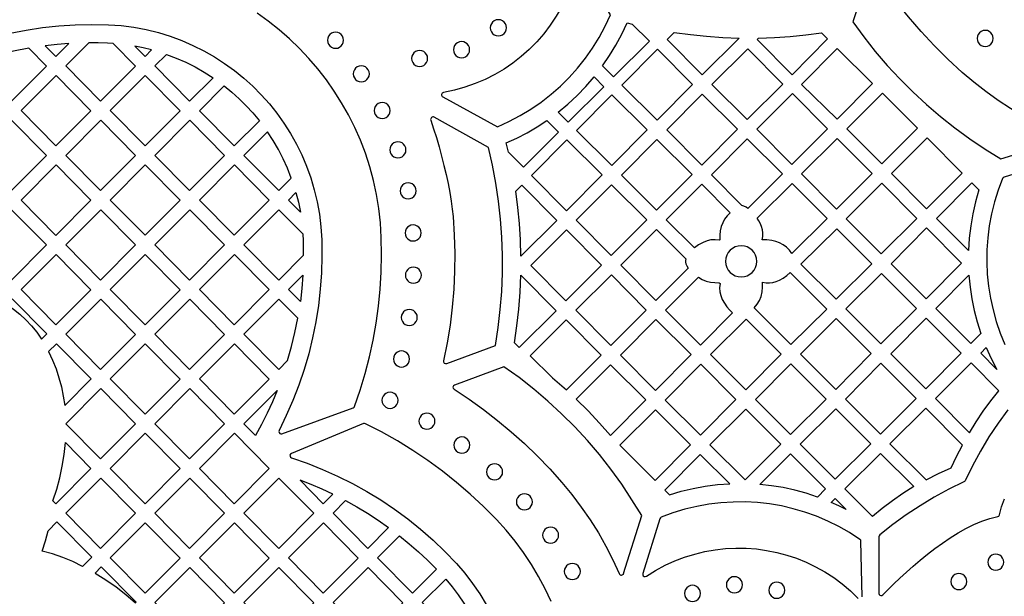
# Model space of a CAD drawing. Header units: millimetres. Extents: x -1176 to 822, y -1617 to -119.
# Tile 60 of 119: x -95 to 111, y -1500 to -1379. Entities that reach past the tile are written whole.
import ezdxf

# ---------------------------------------------------------------- set-up
doc = ezdxf.new("R2010")
doc.units = ezdxf.units.MM
doc.layers.add('pattern', color=5, linetype='Continuous', true_color=0x0000ff)

msp = doc.modelspace()

# ---------------------------------------------------------------- linework, layer by layer
at = {"layer": 'pattern'}
for points in [[(-6.4, -1395.69), (5.06, -1401.94), (7.48, -1400.85), (9.82, -1399.62), (12.08, -1398.25), (14.24, -1396.77), (16.31, -1395.15), (18.28, -1393.43), (20.14, -1391.59), (21.89, -1389.64), (23.52, -1387.59), (25.03, -1385.45), (26.42, -1383.21), (27.68, -1380.88), (28.8, -1378.47), (22.64, -1368.13)], [(21.72, -1368.27), (21.13, -1370.51), (20.4, -1372.68), (19.53, -1374.79), (18.53, -1376.83), (17.4, -1378.78), (16.16, -1380.66), (14.8, -1382.44), (13.33, -1384.13), (11.75, -1385.72), (10.08, -1387.21), (8.31, -1388.59), (6.45, -1389.86), (4.52, -1391), (2.5, -1392.02), (0.41, -1392.91), (-1.75, -1393.67), (-3.97, -1394.29), (-6.24, -1394.76)], [(83.23, -1369.3), (79.62, -1379.95), (81.92, -1383.09), (84.33, -1386.14), (86.85, -1389.08), (89.49, -1391.92), (92.23, -1394.66), (95.07, -1397.29), (98.01, -1399.81), (101.05, -1402.21), (104.18, -1404.5), (107.4, -1406.67), (110.7, -1408.71), (123.71, -1404.68)], [(123.75, -1403.74), (120.93, -1402.52), (118.15, -1401.18), (115.42, -1399.71), (112.73, -1398.12), (110.1, -1396.41), (107.53, -1394.57), (105.02, -1392.62), (102.58, -1390.54), (99.57, -1387.76), (96.68, -1384.9), (93.93, -1381.95), (91.31, -1378.92), (88.8, -1375.78), (86.41, -1372.54), (84.12, -1369.19)], [(-97.19, -1382.32), (-93.8, -1381.66), (-90.39, -1381.14), (-86.95, -1380.77), (-83.49, -1380.54), (-80.02, -1380.47), (-76.55, -1380.55), (-73.86, -1380.74), (-71.21, -1381.08), (-68.62, -1381.57), (-66.07, -1382.2), (-63.59, -1382.96), (-61.16, -1383.85), (-58.8, -1384.88), (-56.51, -1386.02), (-54.29, -1387.29), (-52.16, -1388.67), (-50.1, -1390.16), (-48.13, -1391.76), (-46.25, -1393.46), (-44.47, -1395.26), (-42.78, -1397.15), (-41.2, -1399.13), (-39.73, -1401.2), (-38.37, -1403.35), (-37.12, -1405.57), (-35.99, -1407.87), (-34.99, -1410.24), (-34.11, -1412.67), (-33.37, -1415.16), (-32.76, -1417.71), (-32.29, -1420.31), (-31.97, -1422.96), (-31.8, -1425.65), (-31.75, -1429.12), (-31.85, -1432.58), (-32.1, -1436.03), (-32.49, -1439.45), (-33.02, -1442.86), (-33.7, -1446.24), (-34.53, -1449.58), (-35.49, -1452.89), (-36.59, -1456.16), (-37.84, -1459.38), (-39.22, -1462.56), (-40.74, -1465.67), (-40.79, -1465.91), (-40.74, -1466.12), (-40.59, -1466.29), (-40.39, -1466.37), (-40.15, -1466.35), (-25.18, -1460.9), (-25, -1460.79), (-24.89, -1460.61), (-23.72, -1457.19), (-22.68, -1453.74), (-21.78, -1450.24), (-21.01, -1446.73), (-20.38, -1443.18), (-19.89, -1439.61), (-19.53, -1436.03), (-19.31, -1432.43), (-19.23, -1428.82), (-19.29, -1425.21), (-19.48, -1422.14), (-19.82, -1419.11), (-20.31, -1416.13), (-20.95, -1413.2), (-21.72, -1410.33), (-22.64, -1407.51), (-23.69, -1404.77), (-24.87, -1402.08), (-26.18, -1399.47), (-27.61, -1396.94), (-29.16, -1394.48), (-30.82, -1392.11), (-32.6, -1389.82), (-34.48, -1387.63), (-36.46, -1385.53), (-38.55, -1383.53), (-40.73, -1381.63), (-43, -1379.83), (-45.36, -1378.15)], [(-5.58, -1451.61), (4.64, -1447.84), (5.22, -1444.07), (5.66, -1440.29), (5.96, -1436.49), (6.11, -1432.69), (6.12, -1428.9), (5.99, -1425.1), (5.72, -1421.31), (5.3, -1417.53), (4.74, -1413.77), (4.04, -1410.03), (3.19, -1406.3), (-8.2, -1399.95)], [(-8.91, -1400.55), (-8.31, -1402.36), (-7.73, -1404.24), (-7.17, -1406.16), (-6.64, -1408.1), (-6.15, -1410.05), (-5.7, -1411.99), (-5.29, -1413.89), (-4.94, -1415.75), (-4.65, -1417.53), (-4.42, -1419.22), (-4.25, -1420.8), (-4, -1424.67), (-3.89, -1428.49), (-3.92, -1432.28), (-4.1, -1436.05), (-4.42, -1439.8), (-4.88, -1443.55), (-5.49, -1447.29), (-6.24, -1451.03)], [(122.47, -1409.1), (111.36, -1412.54), (111.18, -1412.64), (111.06, -1412.82), (110.14, -1415.25), (109.36, -1417.72), (108.74, -1420.21), (108.26, -1422.73), (107.94, -1425.26), (107.75, -1427.8), (107.72, -1430.34), (107.83, -1432.87), (108.09, -1435.39), (108.49, -1437.9), (109.04, -1440.38), (109.73, -1442.82), (110.56, -1445.24), (111.53, -1447.6)], [(31.55, -1495.66), (35.33, -1483.54), (33.3, -1480.19), (31.14, -1476.94), (28.86, -1473.78), (26.45, -1470.72), (23.93, -1467.76), (21.28, -1464.9), (18.53, -1462.16), (15.66, -1459.52), (12.69, -1457), (9.61, -1454.59), (6.44, -1452.31), (-3.94, -1456.14)], [(-4.03, -1457.03), (-0.89, -1459.11), (2.16, -1461.28), (5.11, -1463.55), (7.96, -1465.93), (10.73, -1468.42), (13.42, -1471.01), (16.03, -1473.73), (18.58, -1476.57), (20.69, -1479.12), (22.67, -1481.74), (24.52, -1484.42), (26.24, -1487.16), (27.83, -1489.96), (29.29, -1492.81), (30.62, -1495.71)], [(112.14, -1461.31), (110.1, -1464.14), (108.18, -1467.03), (106.39, -1470.01), (104.73, -1473.07), (103.18, -1476.23), (103.08, -1476.36), (102.94, -1476.46), (99.79, -1478.01), (96.72, -1479.67), (93.75, -1481.46), (90.85, -1483.37), (88.03, -1485.42), (85.26, -1487.59), (85.13, -1487.76), (85.09, -1487.96), (85.09, -1499.84), (85.15, -1500.07), (85.29, -1500.24), (85.49, -1500.32), (85.71, -1500.3), (85.92, -1500.18), (87.03, -1499.05), (88.23, -1497.87), (89.51, -1496.64), (90.86, -1495.4), (92.27, -1494.14), (93.74, -1492.89), (95.26, -1491.65), (96.82, -1490.45), (98.42, -1489.3), (100.05, -1488.2), (101.7, -1487.18), (103.37, -1486.25), (105.04, -1485.42), (106.72, -1484.72), (108.39, -1484.14), (110.05, -1483.71), (110.24, -1483.64), (110.36, -1483.52), (110.42, -1483.34), (110.85, -1481.68), (111.43, -1480.01)], [(16.31, -1501.53), (15.07, -1498.89), (13.71, -1496.3), (12.2, -1493.76), (10.56, -1491.29), (8.79, -1488.89), (6.88, -1486.57), (4.84, -1484.32), (2.16, -1481.62), (-0.62, -1479.03), (-3.5, -1476.56), (-6.48, -1474.2), (-9.54, -1471.96), (-12.69, -1469.85), (-15.92, -1467.85), (-19.23, -1465.98), (-22.61, -1464.25), (-22.81, -1464.19), (-23.01, -1464.23), (-38.16, -1470.51), (-38.36, -1470.66), (-38.45, -1470.86), (-38.44, -1471.09), (-38.33, -1471.28), (-38.13, -1471.41), (-34.84, -1472.55), (-31.61, -1473.83), (-28.45, -1475.24), (-25.36, -1476.78), (-22.33, -1478.45), (-19.39, -1480.25), (-16.52, -1482.18), (-13.74, -1484.23), (-11.04, -1486.4), (-8.44, -1488.68), (-5.94, -1491.08), (-3.53, -1493.59), (-1.77, -1495.63), (-0.14, -1497.75), (1.35, -1499.93), (2.71, -1502.17)], [(81.6, -1500.56), (81.33, -1488.92), (81.28, -1488.7), (81.12, -1488.53), (78.93, -1487.1), (76.68, -1485.82), (74.36, -1484.67), (71.99, -1483.66), (69.58, -1482.8), (67.13, -1482.09), (64.65, -1481.51), (62.13, -1481.08), (59.6, -1480.8), (57.06, -1480.67), (54.51, -1480.68), (51.96, -1480.84), (49.42, -1481.15), (46.89, -1481.6), (44.38, -1482.21), (41.89, -1482.97), (39.44, -1483.88), (39.26, -1484), (39.16, -1484.18), (35.58, -1495.69), (35.57, -1495.94), (35.67, -1496.14), (35.85, -1496.28), (36.07, -1496.32), (36.31, -1496.24), (38.24, -1495.03), (40.24, -1493.96), (42.27, -1493.03), (44.34, -1492.24), (46.45, -1491.59), (48.58, -1491.08), (50.73, -1490.7), (52.89, -1490.45), (55.06, -1490.35), (57.23, -1490.37), (59.39, -1490.53), (61.53, -1490.82), (63.66, -1491.25), (65.75, -1491.8), (67.82, -1492.49), (69.84, -1493.31), (71.82, -1494.25), (73.74, -1495.33), (75.61, -1496.53), (77.41, -1497.86), (79.13, -1499.32), (80.78, -1500.9)]]:
    msp.add_lwpolyline(points, dxfattribs=at)
for points in [[(3.56, -1381.19), (3.62, -1381.64), (3.79, -1382.05), (4.06, -1382.39), (4.4, -1382.66), (4.81, -1382.83), (5.26, -1382.89), (5.71, -1382.83), (6.12, -1382.66), (6.46, -1382.39), (6.73, -1382.05), (6.9, -1381.64), (6.96, -1381.19), (6.9, -1380.74), (6.73, -1380.33), (6.46, -1379.99), (6.12, -1379.72), (5.71, -1379.55), (5.26, -1379.49), (4.81, -1379.55), (4.4, -1379.72), (4.06, -1379.99), (3.79, -1380.33), (3.62, -1380.74)], [(27.13, -1389.19), (28.6, -1387.03), (29.94, -1384.81), (31.16, -1382.53), (32.26, -1380.16), (33.34, -1380.43), (36.95, -1384.02), (29.45, -1391.51)], [(105.72, -1383.42), (105.78, -1383.87), (105.95, -1384.27), (106.21, -1384.61), (106.55, -1384.87), (106.95, -1385.04), (107.4, -1385.1), (107.85, -1385.04), (108.25, -1384.87), (108.59, -1384.61), (108.86, -1384.27), (109.03, -1383.87), (109.09, -1383.42), (109.03, -1382.97), (108.86, -1382.57), (108.59, -1382.23), (108.25, -1381.96), (107.85, -1381.79), (107.4, -1381.73), (106.95, -1381.79), (106.55, -1381.96), (106.21, -1382.23), (105.95, -1382.57), (105.78, -1382.97)], [(-30.58, -1383.81), (-30.52, -1384.25), (-30.35, -1384.66), (-30.08, -1385), (-29.74, -1385.26), (-29.34, -1385.43), (-28.89, -1385.49), (-28.44, -1385.43), (-28.04, -1385.26), (-27.7, -1385), (-27.44, -1384.66), (-27.27, -1384.25), (-27.21, -1383.81), (-27.27, -1383.36), (-27.44, -1382.95), (-27.7, -1382.61), (-28.04, -1382.35), (-28.44, -1382.18), (-28.89, -1382.12), (-29.34, -1382.18), (-29.74, -1382.35), (-30.08, -1382.61), (-30.35, -1382.95), (-30.52, -1383.36)], [(42.18, -1382.16), (45.56, -1382.63), (48.96, -1382.97), (52.36, -1383.21), (55.78, -1383.34), (48.04, -1391.07), (40.69, -1383.65)], [(59.86, -1383.34), (63.17, -1383.23), (66.46, -1383.01), (69.75, -1382.69), (73.03, -1382.27), (74.3, -1383.52), (66.87, -1391.03), (59.56, -1383.65)], [(-93.26, -1385.47), (-96.48, -1386.11), (-99.66, -1386.88), (-102.81, -1387.79), (-104.21, -1389.19), (-96.91, -1396.59), (-89.56, -1389.22)], [(-84.83, -1384.47), (-87.31, -1384.67), (-89.79, -1384.95), (-87.56, -1387.21)], [(-75.56, -1384.46), (-76.72, -1384.39), (-78.69, -1384.33), (-80.67, -1384.32), (-85.51, -1389.19), (-78.21, -1396.59), (-70.86, -1389.22)], [(-71.02, -1385.03), (-68.86, -1387.21), (-67.47, -1385.82), (-69.23, -1385.38)], [(-12.94, -1387.62), (-12.88, -1388.07), (-12.71, -1388.47), (-12.45, -1388.81), (-12.11, -1389.07), (-11.7, -1389.24), (-11.26, -1389.3), (-10.81, -1389.24), (-10.4, -1389.07), (-10.06, -1388.81), (-9.8, -1388.47), (-9.63, -1388.07), (-9.57, -1387.62), (-9.63, -1387.17), (-9.8, -1386.77), (-10.06, -1386.43), (-10.4, -1386.16), (-10.81, -1385.99), (-11.26, -1385.93), (-11.7, -1385.99), (-12.11, -1386.16), (-12.45, -1386.43), (-12.71, -1386.77), (-12.88, -1387.17)], [(-4.16, -1385.79), (-4.1, -1386.24), (-3.93, -1386.64), (-3.66, -1386.99), (-3.32, -1387.25), (-2.91, -1387.42), (-2.46, -1387.49), (-2.01, -1387.42), (-1.6, -1387.25), (-1.26, -1386.99), (-0.99, -1386.64), (-0.82, -1386.24), (-0.76, -1385.79), (-0.82, -1385.33), (-0.99, -1384.93), (-1.26, -1384.59), (-1.6, -1384.32), (-2.01, -1384.15), (-2.46, -1384.09), (-2.91, -1384.15), (-3.32, -1384.32), (-3.66, -1384.59), (-3.93, -1384.93), (-4.1, -1385.33)], [(38.57, -1400.55), (46.01, -1393.1), (38.67, -1385.7), (31.16, -1393.21)], [(57.57, -1385.59), (50.06, -1393.11), (57.47, -1400.44), (64.91, -1393)], [(76.33, -1385.55), (83.77, -1392.85), (76.34, -1400.36), (68.89, -1393.06)], [(-64.39, -1386.77), (-62.32, -1387.55), (-60.32, -1388.43), (-58.37, -1389.4), (-56.46, -1390.48), (-54.6, -1391.67), (-59.5, -1396.59), (-66.81, -1389.19)], [(-25.17, -1390.86), (-25.11, -1391.31), (-24.94, -1391.71), (-24.68, -1392.05), (-24.34, -1392.31), (-23.94, -1392.48), (-23.49, -1392.54), (-23.04, -1392.48), (-22.64, -1392.31), (-22.3, -1392.05), (-22.03, -1391.71), (-21.86, -1391.31), (-21.8, -1390.86), (-21.86, -1390.41), (-22.03, -1390.01), (-22.3, -1389.67), (-22.64, -1389.4), (-23.04, -1389.23), (-23.49, -1389.17), (-23.94, -1389.23), (-24.34, -1389.4), (-24.68, -1389.67), (-24.94, -1390.01), (-25.11, -1390.41)], [(-94.86, -1398.57), (-87.55, -1405.97), (-80.21, -1398.6), (-87.51, -1391.2)], [(-68.81, -1391.2), (-76.16, -1398.57), (-68.85, -1405.97), (-61.51, -1398.6)], [(17.81, -1398.89), (19.86, -1397.2), (21.79, -1395.4), (23.61, -1393.51), (25.35, -1391.5), (27.41, -1393.55), (19.94, -1401.01)], [(-52.26, -1393.36), (-50.64, -1394.68), (-49.09, -1396.07), (-47.62, -1397.53), (-46.22, -1399.06), (-44.88, -1400.68), (-50.16, -1405.97), (-57.46, -1398.58)], [(21.64, -1402.71), (29.04, -1410.07), (36.5, -1402.61), (29.1, -1395.24)], [(55.44, -1402.47), (48.03, -1395.13), (40.59, -1402.57), (47.93, -1409.98)], [(74.31, -1402.4), (66.97, -1394.99), (59.5, -1402.46), (66.83, -1409.88)], [(93.22, -1402.24), (85.84, -1394.93), (78.38, -1402.38), (85.73, -1409.73)], [(-20.79, -1398.55), (-20.73, -1399), (-20.56, -1399.4), (-20.29, -1399.75), (-19.95, -1400.01), (-19.55, -1400.18), (-19.1, -1400.24), (-18.65, -1400.18), (-18.25, -1400.01), (-17.91, -1399.75), (-17.65, -1399.4), (-17.48, -1399), (-17.42, -1398.55), (-17.48, -1398.1), (-17.65, -1397.7), (-17.91, -1397.36), (-18.25, -1397.1), (-18.65, -1396.93), (-19.1, -1396.87), (-19.55, -1396.93), (-19.95, -1397.1), (-20.29, -1397.36), (-20.56, -1397.7), (-20.73, -1398.1)], [(-104.2, -1407.96), (-96.86, -1400.59), (-89.56, -1407.99), (-96.9, -1415.36)], [(-85.5, -1407.95), (-78.16, -1400.59), (-70.86, -1407.98), (-78.2, -1415.35)], [(-59.46, -1400.58), (-66.81, -1407.95), (-59.51, -1415.35), (-52.16, -1407.98)], [(7.37, -1407.25), (6.92, -1405.34), (9.14, -1404.32), (11.3, -1403.21), (13.4, -1401.98), (15.44, -1400.64), (17.88, -1403.07), (10.53, -1410.43)], [(-38.18, -1412.72), (-38.98, -1410.66), (-39.87, -1408.67), (-40.87, -1406.74), (-41.96, -1404.85), (-43.17, -1403), (-48.11, -1407.96), (-40.81, -1415.36)], [(57.63, -1419.07), (57.22, -1418.8), (56.76, -1418.59), (56.37, -1418.5), (49.95, -1412.01), (57.48, -1404.48), (64.89, -1411.82)], [(76.21, -1419.25), (83.72, -1411.74), (76.34, -1404.42), (68.89, -1411.86)], [(95.23, -1404.28), (87.73, -1411.78), (95.1, -1419.15), (102.57, -1411.69)], [(-17.49, -1406.81), (-17.43, -1407.25), (-17.26, -1407.66), (-17, -1408), (-16.66, -1408.26), (-16.25, -1408.43), (-15.81, -1408.49), (-15.36, -1408.43), (-14.95, -1408.26), (-14.61, -1408), (-14.35, -1407.66), (-14.18, -1407.25), (-14.12, -1406.81), (-14.18, -1406.36), (-14.35, -1405.95), (-14.61, -1405.61), (-14.95, -1405.35), (-15.36, -1405.18), (-15.81, -1405.12), (-16.25, -1405.18), (-16.66, -1405.35), (-17, -1405.61), (-17.26, -1405.95), (-17.43, -1406.36)], [(19.63, -1404.73), (12.19, -1412.17), (19.53, -1419.58), (27.04, -1412.07)], [(38.54, -1404.64), (31.07, -1412.1), (38.45, -1419.45), (45.91, -1411.99)], [(-80.2, -1417.37), (-87.55, -1424.74), (-94.85, -1417.34), (-87.51, -1409.97)], [(-61.51, -1417.37), (-68.85, -1424.73), (-76.16, -1417.34), (-68.81, -1409.97)], [(-57.46, -1417.34), (-50.16, -1424.73), (-42.81, -1417.37), (-50.11, -1409.97)], [(-15.36, -1415.41), (-15.3, -1415.85), (-15.13, -1416.26), (-14.87, -1416.6), (-14.53, -1416.86), (-14.13, -1417.03), (-13.68, -1417.09), (-13.23, -1417.03), (-12.83, -1416.86), (-12.49, -1416.6), (-12.22, -1416.26), (-12.05, -1415.85), (-11.99, -1415.41), (-12.05, -1414.96), (-12.22, -1414.56), (-12.49, -1414.21), (-12.83, -1413.95), (-13.23, -1413.78), (-13.68, -1413.72), (-14.13, -1413.78), (-14.53, -1413.95), (-14.87, -1414.21), (-15.13, -1414.56), (-15.3, -1414.96)], [(9.98, -1429.12), (9.88, -1425.69), (9.67, -1422.27), (9.34, -1418.86), (8.9, -1415.46), (10.17, -1414.19), (17.5, -1421.6)], [(21.59, -1421.57), (28.93, -1428.98), (36.44, -1421.47), (29.03, -1414.13)], [(48.2, -1426.22), (47.27, -1426.75), (46.41, -1427.38), (40.46, -1421.49), (47.96, -1414), (53.92, -1420.02), (53.27, -1420.66), (52.74, -1421.34), (52.33, -1422.08), (52.03, -1422.88), (51.83, -1423.78), (51.73, -1424.72), (51.72, -1425.67), (51.63, -1425.76), (50.73, -1425.66), (49.87, -1425.7), (49.04, -1425.88)], [(60.62, -1425.7), (60.73, -1424.95), (60.74, -1424.24), (60.65, -1423.55), (60.47, -1422.87), (60.17, -1422.18), (59.9, -1421.66), (59.59, -1421.16), (66.9, -1413.85), (74.21, -1421.23), (66.86, -1428.52), (66.32, -1427.83), (65.71, -1427.23), (65.02, -1426.72), (64.27, -1426.31), (63.47, -1426), (62.62, -1425.81), (61.62, -1425.7)], [(93.08, -1421.21), (85.71, -1413.77), (78.25, -1421.29), (85.58, -1428.63)], [(106.09, -1415.22), (105.37, -1417.73), (104.79, -1420.24), (104.36, -1422.77), (104.06, -1425.34), (103.9, -1427.94), (97.15, -1421.19), (104.57, -1413.7)], [(-36.28, -1419.86), (-38.77, -1417.34), (-37.2, -1415.77), (-36.69, -1417.8)], [(-89.55, -1426.75), (-96.9, -1434.12), (-104.2, -1426.72), (-96.85, -1419.35)], [(-78.16, -1419.35), (-70.86, -1426.75), (-78.2, -1434.12), (-85.5, -1426.72)], [(-59.46, -1419.35), (-52.16, -1426.75), (-59.51, -1434.12), (-66.81, -1426.72)], [(-35.6, -1428.89), (-35.65, -1425.79), (-35.72, -1424.47), (-40.77, -1419.35), (-48.11, -1426.72), (-40.81, -1434.12)], [(-14.3, -1424.24), (-14.24, -1424.68), (-14.07, -1425.09), (-13.81, -1425.43), (-13.47, -1425.69), (-13.07, -1425.86), (-12.62, -1425.92), (-12.17, -1425.86), (-11.77, -1425.69), (-11.43, -1425.43), (-11.16, -1425.09), (-10.99, -1424.68), (-10.93, -1424.24), (-10.99, -1423.79), (-11.16, -1423.39), (-11.43, -1423.05), (-11.77, -1422.78), (-12.17, -1422.61), (-12.62, -1422.55), (-13.07, -1422.61), (-13.47, -1422.78), (-13.81, -1423.05), (-14.07, -1423.39), (-14.24, -1423.79)], [(95.09, -1423.18), (87.65, -1430.69), (95.02, -1438.06), (102.46, -1430.56)], [(12.09, -1431.07), (19.43, -1438.48), (26.9, -1431), (19.57, -1423.59)], [(44.59, -1429.69), (44.52, -1430.04), (44.52, -1430.36), (44.62, -1430.7), (44.83, -1431.16), (45.11, -1431.59), (38.28, -1438.42), (30.94, -1431.01), (38.46, -1423.5)], [(76.24, -1423.34), (68.75, -1430.76), (76.13, -1438.13), (83.62, -1430.71)], [(52.94, -1430.19), (53, -1430.84), (53.2, -1431.46), (53.5, -1432.02), (53.9, -1432.5), (54.38, -1432.9), (54.94, -1433.2), (55.55, -1433.39), (56.21, -1433.46), (56.87, -1433.39), (57.49, -1433.2), (58.04, -1432.9), (58.53, -1432.5), (58.93, -1432.02), (59.23, -1431.46), (59.42, -1430.84), (59.49, -1430.19), (59.42, -1429.53), (59.23, -1428.91), (58.93, -1428.35), (58.53, -1427.87), (58.04, -1427.47), (57.49, -1427.17), (56.87, -1426.98), (56.21, -1426.91), (55.55, -1426.98), (54.94, -1427.17), (54.38, -1427.47), (53.9, -1427.87), (53.5, -1428.35), (53.2, -1428.91), (53, -1429.53)], [(-80.2, -1436.14), (-87.55, -1443.5), (-94.85, -1436.11), (-87.51, -1428.74)], [(-61.51, -1436.14), (-68.85, -1443.5), (-76.16, -1436.11), (-68.81, -1428.74)], [(-42.81, -1436.13), (-50.16, -1443.5), (-57.46, -1436.1), (-50.11, -1428.74)], [(-14.25, -1433.09), (-14.19, -1433.54), (-14.02, -1433.94), (-13.76, -1434.28), (-13.42, -1434.54), (-13.01, -1434.71), (-12.57, -1434.77), (-12.12, -1434.71), (-11.71, -1434.54), (-11.37, -1434.28), (-11.11, -1433.94), (-10.94, -1433.54), (-10.88, -1433.09), (-10.94, -1432.64), (-11.11, -1432.24), (-11.37, -1431.9), (-11.71, -1431.63), (-12.12, -1431.46), (-12.57, -1431.4), (-13.01, -1431.46), (-13.42, -1431.63), (-13.76, -1431.9), (-14.02, -1432.24), (-14.19, -1432.64)], [(-36.27, -1438.64), (-38.76, -1436.1), (-35.74, -1433.07), (-35.95, -1435.86)], [(9.96, -1433.07), (17.36, -1440.54), (9.63, -1448.27), (8.64, -1447.27), (9.15, -1443.73), (9.54, -1440.19), (9.81, -1436.64)], [(21.49, -1440.46), (28.83, -1447.87), (36.3, -1440.4), (28.97, -1432.99)], [(47.22, -1433.52), (48.04, -1434), (48.89, -1434.35), (49.8, -1434.56), (50.71, -1434.66), (51.62, -1434.68), (51.78, -1434.84), (51.68, -1435.72), (51.73, -1436.55), (51.92, -1437.37), (52.25, -1438.19), (52.68, -1438.98), (53.17, -1439.7), (53.74, -1440.37), (54.38, -1441), (47.69, -1447.75), (40.31, -1440.44)], [(66.51, -1432.56), (74.14, -1440.19), (66.63, -1447.63), (58.93, -1439.94), (59.55, -1439.19), (60.03, -1438.4), (60.37, -1437.54), (60.59, -1436.59), (60.7, -1435.59), (60.7, -1434.59), (61.45, -1434.7), (62.15, -1434.71), (62.84, -1434.63), (63.53, -1434.44), (64.22, -1434.15), (65.04, -1433.7), (65.8, -1433.17)], [(85.53, -1447.52), (93.02, -1440.11), (85.63, -1432.72), (78.17, -1440.17)], [(106.49, -1445.32), (104.38, -1447.43), (97.05, -1440.09), (103.99, -1433.09), (104.23, -1435.6), (104.6, -1438.06), (105.1, -1440.5), (105.73, -1442.91)], [(-97.9, -1439.16), (-96.46, -1440.2), (-95.12, -1441.3), (-93.86, -1442.48), (-92.69, -1443.73), (-91.58, -1445.07), (-90.55, -1446.51), (-89.47, -1445.43), (-96.77, -1438.03)], [(-78.2, -1452.89), (-85.5, -1445.49), (-78.16, -1438.12), (-70.85, -1445.52)], [(-66.81, -1445.49), (-59.46, -1438.12), (-52.16, -1445.52), (-59.51, -1452.89)], [(-38.94, -1451.01), (-38.11, -1448.08), (-37.4, -1445.12), (-36.81, -1442.13), (-40.77, -1438.12), (-48.11, -1445.49), (-40.81, -1452.89)], [(-15.11, -1441.95), (-15.05, -1442.4), (-14.88, -1442.8), (-14.61, -1443.14), (-14.27, -1443.41), (-13.87, -1443.58), (-13.42, -1443.64), (-12.97, -1443.58), (-12.57, -1443.41), (-12.23, -1443.14), (-11.97, -1442.8), (-11.8, -1442.4), (-11.74, -1441.95), (-11.8, -1441.5), (-11.97, -1441.1), (-12.23, -1440.76), (-12.57, -1440.5), (-12.97, -1440.33), (-13.42, -1440.27), (-13.87, -1440.33), (-14.27, -1440.5), (-14.61, -1440.76), (-14.88, -1441.1), (-15.05, -1441.5)], [(19.53, -1457.16), (26.8, -1449.9), (19.46, -1442.49), (11.95, -1450), (16.61, -1454.62)], [(45.72, -1449.74), (38.33, -1442.42), (30.87, -1449.88), (38.26, -1457.27)], [(57.26, -1442.31), (49.75, -1449.76), (57.16, -1457.16), (64.6, -1449.66)], [(83.5, -1449.55), (76.16, -1442.21), (68.65, -1449.65), (76.06, -1457.06)], [(102.38, -1449.47), (95.03, -1442.12), (87.57, -1449.57), (94.92, -1456.92)], [(-89.14, -1449.13), (-88.28, -1450.94), (-87.54, -1452.77), (-86.92, -1454.63), (-86.41, -1456.51), (-86.01, -1458.44), (-85.72, -1460.43), (-80.16, -1454.85), (-87.46, -1447.46)], [(-61.51, -1454.9), (-68.85, -1462.27), (-76.16, -1454.87), (-68.81, -1447.5)], [(-50.11, -1447.5), (-42.81, -1454.9), (-50.16, -1462.27), (-57.46, -1454.87)], [(-16.74, -1450.68), (-16.68, -1451.12), (-16.51, -1451.53), (-16.25, -1451.87), (-15.91, -1452.13), (-15.5, -1452.3), (-15.06, -1452.36), (-14.61, -1452.3), (-14.21, -1452.13), (-13.87, -1451.87), (-13.6, -1451.53), (-13.43, -1451.12), (-13.37, -1450.68), (-13.43, -1450.23), (-13.6, -1449.82), (-13.87, -1449.48), (-14.21, -1449.22), (-14.61, -1449.05), (-15.06, -1448.99), (-15.5, -1449.05), (-15.91, -1449.22), (-16.25, -1449.48), (-16.51, -1449.82), (-16.68, -1450.23)], [(109.85, -1452.85), (106.45, -1449.45), (107.62, -1448.27), (108.67, -1450.59)], [(21.62, -1459.12), (24.1, -1461.58), (26.48, -1464.12), (28.78, -1466.75), (36.21, -1459.24), (28.82, -1451.92)], [(40.29, -1459.29), (47.66, -1466.66), (55.1, -1459.15), (47.73, -1451.78)], [(66.63, -1451.68), (59.19, -1459.19), (66.53, -1466.53), (74.04, -1459.08)], [(92.9, -1458.94), (85.53, -1451.58), (78.09, -1459.09), (85.42, -1466.42)], [(104.07, -1466.14), (105.49, -1463.85), (106.99, -1461.62), (108.57, -1459.45), (110.23, -1457.33), (104.42, -1451.47), (96.94, -1458.95)], [(-78.16, -1456.89), (-70.86, -1464.29), (-78.2, -1471.65), (-85.5, -1464.26)], [(-59.51, -1471.65), (-66.81, -1464.26), (-59.46, -1456.89), (-52.16, -1464.29)], [(-45.68, -1466.72), (-48.11, -1464.26), (-41.13, -1457.25), (-42.15, -1459.68), (-43.24, -1462.06), (-44.42, -1464.41)], [(-19.15, -1459.34), (-19.09, -1459.79), (-18.92, -1460.19), (-18.65, -1460.53), (-18.31, -1460.8), (-17.91, -1460.97), (-17.46, -1461.03), (-17.01, -1460.97), (-16.61, -1460.8), (-16.27, -1460.53), (-16.01, -1460.19), (-15.84, -1459.79), (-15.78, -1459.34), (-15.84, -1458.89), (-16.01, -1458.49), (-16.27, -1458.15), (-16.61, -1457.89), (-17.01, -1457.72), (-17.46, -1457.66), (-17.91, -1457.72), (-18.31, -1457.89), (-18.65, -1458.15), (-18.92, -1458.49), (-19.09, -1458.89)], [(-11.4, -1463.72), (-11.34, -1464.17), (-11.17, -1464.57), (-10.91, -1464.91), (-10.57, -1465.18), (-10.17, -1465.35), (-9.72, -1465.41), (-9.27, -1465.35), (-8.87, -1465.18), (-8.53, -1464.91), (-8.26, -1464.57), (-8.09, -1464.17), (-8.03, -1463.72), (-8.09, -1463.27), (-8.26, -1462.87), (-8.53, -1462.53), (-8.87, -1462.26), (-9.27, -1462.1), (-9.72, -1462.03), (-10.17, -1462.1), (-10.57, -1462.26), (-10.91, -1462.53), (-11.17, -1462.87), (-11.34, -1463.27)], [(38.16, -1476.16), (45.6, -1468.65), (38.26, -1461.32), (30.75, -1468.75)], [(64.5, -1468.55), (57.16, -1461.21), (49.65, -1468.65), (57.06, -1476.06)], [(68.55, -1468.55), (75.92, -1475.91), (83.4, -1468.44), (76.06, -1461.11)], [(102.61, -1468.73), (94.92, -1460.97), (87.4, -1468.48), (95, -1476), (97.58, -1474.7), (100.23, -1473.52), (101.37, -1471.1)], [(-68.81, -1466.27), (-61.51, -1473.67), (-68.85, -1481.04), (-76.15, -1473.64)], [(-42.81, -1473.67), (-50.16, -1481.04), (-57.46, -1473.64), (-50.11, -1466.27)], [(-88.18, -1480.4), (-87.39, -1478.01), (-86.75, -1475.61), (-86.23, -1473.18), (-85.84, -1470.72), (-85.58, -1468.22), (-80.2, -1473.67), (-87.55, -1481.04)], [(-4.07, -1468.73), (-4.01, -1469.18), (-3.84, -1469.58), (-3.57, -1469.92), (-3.23, -1470.19), (-2.83, -1470.36), (-2.38, -1470.42), (-1.93, -1470.36), (-1.53, -1470.19), (-1.19, -1469.92), (-0.93, -1469.58), (-0.76, -1469.18), (-0.7, -1468.73), (-0.76, -1468.28), (-0.93, -1467.88), (-1.19, -1467.54), (-1.53, -1467.27), (-1.93, -1467.11), (-2.38, -1467.04), (-2.83, -1467.11), (-3.23, -1467.27), (-3.57, -1467.54), (-3.84, -1467.88), (-4.01, -1468.28)], [(41.15, -1479.16), (43.64, -1478.42), (46.14, -1477.82), (48.66, -1477.36), (51.21, -1477.04), (53.8, -1476.85), (47.63, -1470.68), (40.19, -1478.19)], [(72.2, -1479.63), (69.83, -1478.84), (67.45, -1478.19), (65.04, -1477.66), (62.6, -1477.26), (60.11, -1476.98), (66.52, -1470.57), (73.9, -1477.94)], [(92.41, -1477.46), (90.13, -1478.89), (87.93, -1480.41), (85.8, -1482.02), (83.73, -1483.74), (77.94, -1477.94), (85.42, -1470.47)], [(2.79, -1474.37), (2.85, -1474.82), (3.02, -1475.22), (3.28, -1475.56), (3.62, -1475.82), (4.02, -1475.99), (4.47, -1476.05), (4.92, -1475.99), (5.32, -1475.82), (5.66, -1475.56), (5.93, -1475.22), (6.1, -1474.82), (6.16, -1474.37), (6.1, -1473.92), (5.93, -1473.52), (5.66, -1473.18), (5.32, -1472.91), (4.92, -1472.74), (4.47, -1472.68), (4.02, -1472.74), (3.62, -1472.91), (3.28, -1473.18), (3.02, -1473.52), (2.85, -1473.92)], [(-85.5, -1483.02), (-78.16, -1475.65), (-70.86, -1483.05), (-78.2, -1490.42)], [(-52.16, -1483.05), (-59.51, -1490.42), (-66.81, -1483.02), (-59.46, -1475.65)], [(-48.11, -1483.02), (-40.77, -1475.65), (-33.46, -1483.05), (-40.81, -1490.42)], [(-36.33, -1476.11), (-31.46, -1481.04), (-29.45, -1479.02), (-31.72, -1477.98), (-34.01, -1477)], [(9.04, -1480.66), (9.1, -1481.11), (9.27, -1481.51), (9.54, -1481.85), (9.88, -1482.11), (10.28, -1482.28), (10.73, -1482.34), (11.17, -1482.28), (11.58, -1482.11), (11.92, -1481.85), (12.18, -1481.51), (12.35, -1481.11), (12.41, -1480.66), (12.35, -1480.21), (12.18, -1479.81), (11.92, -1479.47), (11.58, -1479.2), (11.17, -1479.03), (10.73, -1478.97), (10.28, -1479.03), (9.88, -1479.2), (9.54, -1479.47), (9.27, -1479.81), (9.1, -1480.21)], [(-26.78, -1480.38), (-24.45, -1481.68), (-22.16, -1483.05), (-19.93, -1484.5), (-17.75, -1486.04), (-22.12, -1490.42), (-29.42, -1483.03)], [(78.23, -1482.28), (76.68, -1481.5), (75.1, -1480.78), (75.92, -1479.96)], [(-81.96, -1494.19), (-84.01, -1493.17), (-86.1, -1492.29), (-88.24, -1491.57), (-90.45, -1490.98), (-89.77, -1488.85), (-89.17, -1486.7), (-87.34, -1484.87), (-80.04, -1492.26)], [(-68.81, -1485.04), (-61.51, -1492.44), (-68.85, -1499.81), (-76.15, -1492.41)], [(-50.11, -1485.04), (-42.81, -1492.44), (-50.16, -1499.81), (-57.46, -1492.41)], [(-31.46, -1499.81), (-38.76, -1492.41), (-31.42, -1485.04), (-24.12, -1492.44)], [(14.54, -1487.64), (14.6, -1488.09), (14.77, -1488.49), (15.03, -1488.83), (15.37, -1489.09), (15.77, -1489.26), (16.22, -1489.32), (16.67, -1489.26), (17.07, -1489.09), (17.41, -1488.83), (17.68, -1488.49), (17.85, -1488.09), (17.91, -1487.64), (17.85, -1487.19), (17.68, -1486.79), (17.41, -1486.45), (17.07, -1486.18), (16.67, -1486.01), (16.22, -1485.95), (15.77, -1486.01), (15.37, -1486.18), (15.03, -1486.45), (14.77, -1486.79), (14.6, -1487.19)], [(-15.45, -1487.77), (-13.43, -1489.42), (-11.47, -1491.13), (-9.57, -1492.91), (-7.73, -1494.75), (-12.77, -1499.81), (-20.07, -1492.41)], [(107.93, -1493.3), (107.99, -1493.75), (108.15, -1494.15), (108.42, -1494.49), (108.76, -1494.76), (109.16, -1494.93), (109.61, -1494.99), (110.06, -1494.93), (110.46, -1494.76), (110.8, -1494.49), (111.06, -1494.15), (111.23, -1493.75), (111.29, -1493.3), (111.23, -1492.85), (111.06, -1492.45), (110.8, -1492.11), (110.46, -1491.84), (110.06, -1491.67), (109.61, -1491.61), (109.16, -1491.67), (108.76, -1491.84), (108.42, -1492.11), (108.15, -1492.45), (107.99, -1492.85)], [(-79.33, -1495.59), (-77.09, -1496.99), (-74.93, -1498.49), (-72.86, -1500.09), (-70.85, -1501.81), (-70.73, -1501.69), (-78.03, -1494.29)], [(-59.51, -1509.19), (-66.81, -1501.79), (-59.46, -1494.42), (-52.16, -1501.82)], [(-33.46, -1501.82), (-40.81, -1509.19), (-48.11, -1501.79), (-40.77, -1494.42)], [(-14.77, -1501.82), (-22.11, -1509.19), (-29.42, -1501.79), (-22.07, -1494.42)], [(19.1, -1495.24), (19.16, -1495.69), (19.33, -1496.09), (19.59, -1496.44), (19.94, -1496.7), (20.34, -1496.87), (20.79, -1496.93), (21.23, -1496.87), (21.64, -1496.7), (21.98, -1496.44), (22.24, -1496.09), (22.41, -1495.69), (22.47, -1495.24), (22.41, -1494.79), (22.24, -1494.39), (21.98, -1494.05), (21.64, -1493.79), (21.23, -1493.62), (20.79, -1493.56), (20.34, -1493.62), (19.94, -1493.79), (19.59, -1494.05), (19.33, -1494.39), (19.16, -1494.79)], [(-5.79, -1496.84), (-4.42, -1498.48), (-3.14, -1500.17), (-1.95, -1501.91), (-0.85, -1503.71), (0.17, -1505.59), (-3.42, -1509.19), (-10.72, -1501.79)], [(53.1, -1498.04), (53.16, -1498.49), (53.33, -1498.89), (53.6, -1499.23), (53.94, -1499.49), (54.34, -1499.66), (54.79, -1499.72), (55.24, -1499.66), (55.64, -1499.49), (55.98, -1499.23), (56.24, -1498.89), (56.41, -1498.49), (56.47, -1498.04), (56.41, -1497.59), (56.24, -1497.19), (55.98, -1496.85), (55.64, -1496.58), (55.24, -1496.41), (54.79, -1496.35), (54.34, -1496.41), (53.94, -1496.58), (53.6, -1496.85), (53.33, -1497.19), (53.16, -1497.59)], [(61.98, -1499.19), (62.05, -1499.64), (62.22, -1500.04), (62.48, -1500.38), (62.82, -1500.65), (63.22, -1500.82), (63.67, -1500.88), (64.12, -1500.82), (64.52, -1500.65), (64.86, -1500.38), (65.12, -1500.04), (65.29, -1499.64), (65.35, -1499.19), (65.29, -1498.74), (65.12, -1498.34), (64.86, -1498), (64.52, -1497.74), (64.12, -1497.57), (63.67, -1497.51), (63.22, -1497.57), (62.82, -1497.74), (62.48, -1498), (62.22, -1498.34), (62.05, -1498.74)], [(100.19, -1497.38), (100.25, -1497.82), (100.42, -1498.23), (100.68, -1498.57), (101.03, -1498.83), (101.43, -1499), (101.88, -1499.06), (102.32, -1499), (102.73, -1498.83), (103.07, -1498.57), (103.33, -1498.23), (103.5, -1497.82), (103.56, -1497.38), (103.5, -1496.93), (103.33, -1496.52), (103.07, -1496.18), (102.73, -1495.92), (102.32, -1495.75), (101.88, -1495.69), (101.43, -1495.75), (101.03, -1495.92), (100.68, -1496.18), (100.42, -1496.52), (100.25, -1496.93)], [(44.31, -1499.85), (44.37, -1500.3), (44.54, -1500.7), (44.8, -1501.04), (45.14, -1501.31), (45.55, -1501.48), (45.99, -1501.54), (46.44, -1501.48), (46.84, -1501.31), (47.19, -1501.04), (47.45, -1500.7), (47.62, -1500.3), (47.68, -1499.85), (47.62, -1499.4), (47.45, -1499), (47.19, -1498.66), (46.84, -1498.39), (46.44, -1498.22), (45.99, -1498.16), (45.55, -1498.22), (45.14, -1498.39), (44.8, -1498.66), (44.54, -1499), (44.37, -1499.4)]]:
    msp.add_lwpolyline(points, close=True, dxfattribs=at)
for centre, start, end in [((-6.16, -1395.25, 690.51), 99.751, 241.375), ((-8.44, -1400.39, 690.51), 60.8528, 198.9586), ((-5.76, -1451.14, 690.51), 167.578, 290.2489), ((-3.76, -1456.61, 690.51), 110.2606, 237.5723), ((31.08, -1495.51, 690.51), 203.3884, 342.6927)]:
    msp.add_arc(centre, 0.5, start, end, dxfattribs=at)

doc.saveas('drawing.dxf')
